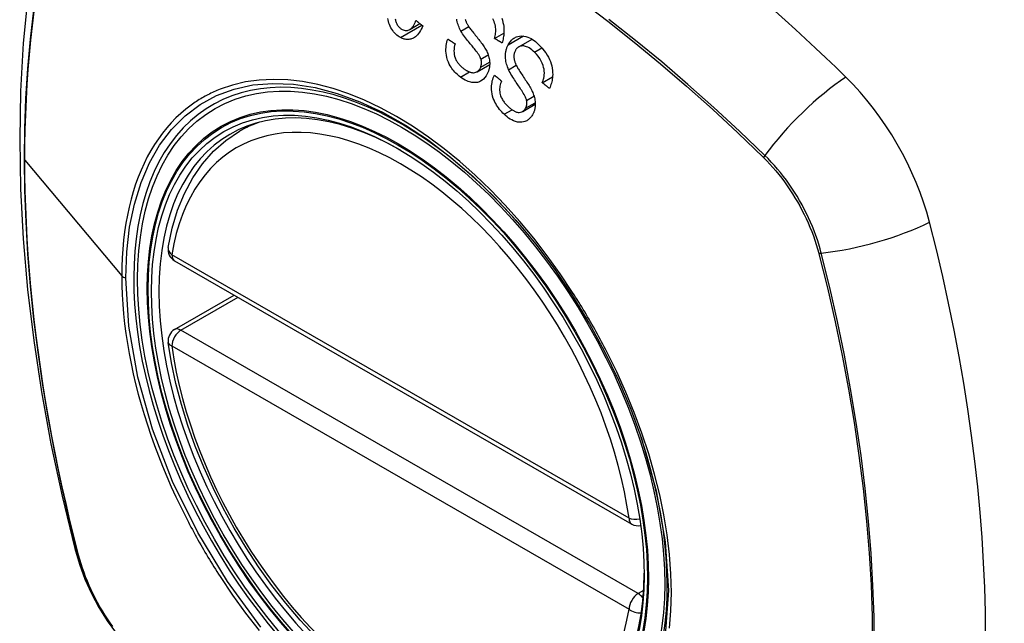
# Model space of a CAD drawing. Header units: inches. Extents: x 532.5 to 626.4, y 208.3 to 286.7.
# Tile 86 of 106: x 579.62 to 580.524, y 246.402 to 246.956. Entities that reach past the tile are written whole.
import ezdxf

# ---------------------------------------------------------------- set-up
doc = ezdxf.new("R2010")
doc.units = ezdxf.units.IN
doc.header["$MEASUREMENT"] = 0
doc.layers.add('Visible Edges(ANSI)', color=7, linetype='Continuous', lineweight=25)
doc.layers.add('Visible Tangent Edges(ANSI)', color=7, linetype='Continuous', lineweight=25)

msp = doc.modelspace()

# ---------------------------------------------------------------- linework, layer by layer
at = {"layer": 'Visible Edges(ANSI)'}
for p, q in [((579.97804, 246.94734), (579.98742, 246.95275)), ((580.05591, 246.93922), (580.0645, 246.94417)), ((580.07816, 246.93143), (580.09042, 246.93849)), ((580.03989, 246.90868), (580.05145, 246.91534)), ((580.09975, 246.89857), (580.10918, 246.904)), ((580.08175, 246.87221), (580.09329, 246.87886)), ((579.82165, 246.85397), (579.83196, 246.85991)), ((579.76208, 246.7352), (580.18182, 246.49349)), ((579.76208, 246.67199), (579.81697, 246.7036))]:
    msp.add_line(p, q, dxfattribs=at)
at = {"layer": 'Visible Edges(ANSI)', "flags": 128}
for points in [[(579.67394, 247.1789), (579.6611, 247.14079), (579.65005, 247.10156), (579.64076, 247.06127), (579.6332, 247.02), (579.62736, 246.97781), (579.62322, 246.93476), (579.62074, 246.89092), (579.61992, 246.84635), (579.62074, 246.8011), (579.62316, 246.75525), (579.62718, 246.70885), (579.63278, 246.66198), (579.63993, 246.61469), (579.64861, 246.56705), (579.6588, 246.51914), (579.67047, 246.47102)], [(579.96962, 246.93997), (579.96847, 246.94062), (579.96735, 246.94136), (579.96626, 246.9422), (579.96522, 246.94312), (579.96422, 246.94414), (579.96327, 246.94525), (579.96237, 246.94644), (579.96154, 246.9477), (579.96077, 246.94902), (579.96009, 246.9504), (579.95948, 246.95184), (579.95896, 246.95332), (579.95855, 246.95476), (579.95824, 246.95614), (579.95802, 246.95744)], [(579.9647, 246.95706), (579.96485, 246.95627), (579.96504, 246.95547), (579.96527, 246.95469), (579.96555, 246.95392), (579.96585, 246.95317), (579.9662, 246.95245), (579.96657, 246.95177), (579.96697, 246.95112), (579.96741, 246.95051), (579.96788, 246.94994), (579.96837, 246.94942), (579.96888, 246.94893), (579.96942, 246.94849), (579.96997, 246.94809), (579.97054, 246.94773), (579.97112, 246.94741)], [(579.98993, 246.95076), (579.9893, 246.94922), (579.98861, 246.94774), (579.98786, 246.94632), (579.98704, 246.94497), (579.98615, 246.94371), (579.98519, 246.94255), (579.98419, 246.94155), (579.98322, 246.94073), (579.98229, 246.94007), (579.98142, 246.93956), (579.9806, 246.93916), (579.9798, 246.93884), (579.97898, 246.93859), (579.97815, 246.9384), (579.97731, 246.93828), (579.97645, 246.93822), (579.97559, 246.93823), (579.97473, 246.93831), (579.97387, 246.93844), (579.97301, 246.93864), (579.97216, 246.9389), (579.9713, 246.93921), (579.97046, 246.93957), (579.96962, 246.93997)], [(579.97112, 246.94741), (579.97205, 246.94699), (579.97301, 246.94667), (579.97396, 246.94649), (579.97491, 246.94644), (579.97586, 246.94653), (579.97672, 246.94675), (579.97746, 246.94704), (579.97806, 246.94735), (579.97855, 246.94767), (579.97902, 246.94801), (579.97946, 246.9484), (579.97989, 246.94882), (579.98029, 246.94927), (579.98068, 246.94976), (579.98105, 246.95027), (579.98141, 246.95081), (579.98174, 246.95137), (579.98206, 246.95195), (579.98237, 246.95255), (579.98266, 246.95316), (579.98294, 246.95379), (579.9832, 246.95443), (579.98345, 246.95507), (579.98368, 246.95572)], [(579.98368, 246.95572), (579.98394, 246.95551), (579.9842, 246.95531), (579.98446, 246.9551), (579.98472, 246.95489), (579.98498, 246.95469), (579.98524, 246.95448), (579.9855, 246.95427), (579.98576, 246.95407), (579.98602, 246.95386), (579.98628, 246.95365), (579.98654, 246.95345), (579.9868, 246.95324), (579.98706, 246.95303), (579.98732, 246.95283), (579.98758, 246.95262), (579.98784, 246.95241), (579.9881, 246.95221), (579.98836, 246.952), (579.98862, 246.95179), (579.98888, 246.95159), (579.98914, 246.95138), (579.9894, 246.95118), (579.98967, 246.95097), (579.98993, 246.95076)], [(580.02506, 246.94592), (580.02445, 246.94707), (580.02387, 246.94825), (580.02333, 246.94946), (580.02284, 246.95069), (580.0224, 246.95195), (580.02201, 246.95323), (580.02168, 246.95453), (580.02142, 246.95581), (580.02124, 246.957)], [(580.029, 246.95673), (580.02916, 246.95618), (580.02933, 246.95564), (580.02952, 246.95511), (580.02973, 246.95458), (580.02995, 246.95405), (580.03019, 246.95354), (580.03044, 246.95303), (580.0307, 246.95253), (580.03098, 246.95204), (580.03126, 246.95156), (580.03154, 246.95109), (580.03183, 246.95063)], [(580.03183, 246.95063), (580.03222, 246.95003), (580.03269, 246.94936), (580.03322, 246.94862), (580.0338, 246.94784), (580.03444, 246.947), (580.03513, 246.94613), (580.03585, 246.94522), (580.0366, 246.94427), (580.03738, 246.9433), (580.03818, 246.94231), (580.03899, 246.9413), (580.0398, 246.94029), (580.04061, 246.93927), (580.04141, 246.93826), (580.0422, 246.93726), (580.04297, 246.93626), (580.04371, 246.93529), (580.04442, 246.93434), (580.04513, 246.93336), (580.04582, 246.93236), (580.04649, 246.93136), (580.04711, 246.93038), (580.04769, 246.92941), (580.04819, 246.92848)], [(580.05591, 246.93922), (580.05621, 246.9404), (580.05647, 246.94161), (580.05668, 246.94284), (580.05685, 246.94409), (580.05696, 246.94536), (580.05701, 246.94663), (580.05699, 246.94792), (580.0569, 246.94921), (580.05671, 246.95053), (580.05641, 246.95189), (580.05599, 246.95331), (580.05548, 246.9547), (580.05489, 246.95602), (580.05426, 246.95726)], [(580.06248, 246.95764), (580.06311, 246.9558), (580.06362, 246.95391), (580.06401, 246.95207), (580.06428, 246.95032), (580.06445, 246.94867), (580.06453, 246.94715), (580.06455, 246.94577), (580.06452, 246.9445), (580.06444, 246.94326), (580.06432, 246.94203), (580.06415, 246.94082), (580.06394, 246.93963), (580.06369, 246.93846), (580.06339, 246.93731), (580.06306, 246.93617), (580.06269, 246.93505)], [(580.04342, 246.92025), (580.04309, 246.92115), (580.04263, 246.92213), (580.04205, 246.92318), (580.04137, 246.92429), (580.04062, 246.92541), (580.03983, 246.92653), (580.03903, 246.92762), (580.03825, 246.92865), (580.03748, 246.92962), (580.03673, 246.93057), (580.03597, 246.93149), (580.03522, 246.9324), (580.03445, 246.93332), (580.03367, 246.93426), (580.03288, 246.93522), (580.03205, 246.93623), (580.03119, 246.9373), (580.0303, 246.93843), (580.02936, 246.93965), (580.02841, 246.94091), (580.02747, 246.94221), (580.02658, 246.94349), (580.02577, 246.94474), (580.02506, 246.94592)], [(580.06849, 246.93343), (580.069, 246.93433), (580.06954, 246.93519), (580.07013, 246.936), (580.07076, 246.93676), (580.07142, 246.93747), (580.07212, 246.93813), (580.07284, 246.93873), (580.0736, 246.93928), (580.07438, 246.93977), (580.07519, 246.94021), (580.07608, 246.94062), (580.07731, 246.94105), (580.0789, 246.9414), (580.08082, 246.94154), (580.08283, 246.94139), (580.08472, 246.941), (580.08644, 246.94045), (580.08795, 246.93981), (580.08939, 246.93909), (580.09079, 246.93826), (580.09217, 246.93732), (580.09351, 246.93629), (580.09482, 246.93518), (580.0961, 246.93399)], [(580.0246, 246.90372), (580.02354, 246.90455), (580.0225, 246.90542), (580.02148, 246.90634), (580.02048, 246.90731), (580.01952, 246.90832), (580.01859, 246.90937), (580.01769, 246.91048), (580.01683, 246.91164), (580.01601, 246.91285), (580.01521, 246.91414), (580.01439, 246.91566), (580.01357, 246.9174), (580.01281, 246.91938), (580.01216, 246.92156), (580.01171, 246.92371), (580.01144, 246.92574), (580.01131, 246.92763), (580.01129, 246.92936), (580.01137, 246.93099), (580.01153, 246.93258), (580.01177, 246.93413), (580.01209, 246.93566), (580.01249, 246.93714), (580.01296, 246.9386)], [(580.01296, 246.9386), (580.01324, 246.93842), (580.01352, 246.93824), (580.0138, 246.93806), (580.01407, 246.93787), (580.01435, 246.93769), (580.01463, 246.93751), (580.01491, 246.93733), (580.01519, 246.93715), (580.01547, 246.93697), (580.01575, 246.93679), (580.01603, 246.9366), (580.01631, 246.93642), (580.01659, 246.93624), (580.01687, 246.93606), (580.01715, 246.93588), (580.01743, 246.9357), (580.01771, 246.93552), (580.01799, 246.93534), (580.01827, 246.93516), (580.01855, 246.93497), (580.01883, 246.93479), (580.01911, 246.93461), (580.01939, 246.93443), (580.01967, 246.93425)], [(580.01967, 246.93425), (580.01927, 246.93269), (580.01895, 246.93108), (580.01874, 246.92943), (580.01866, 246.92775), (580.01871, 246.92606), (580.01892, 246.92436), (580.01926, 246.92279), (580.01965, 246.9215), (580.02004, 246.9205), (580.02039, 246.91974), (580.02076, 246.91902), (580.02115, 246.91833), (580.02158, 246.91766), (580.02203, 246.91701), (580.02249, 246.91639), (580.02298, 246.9158), (580.02348, 246.91522), (580.024, 246.91466), (580.02453, 246.91413), (580.02507, 246.91361), (580.02562, 246.91312), (580.02618, 246.91264), (580.02675, 246.91218), (580.02732, 246.91174)], [(580.06269, 246.93505), (580.06241, 246.93523), (580.06213, 246.9354), (580.06184, 246.93557), (580.06156, 246.93575), (580.06128, 246.93592), (580.06099, 246.93609), (580.06071, 246.93627), (580.06043, 246.93644), (580.06015, 246.93661), (580.05986, 246.93679), (580.05958, 246.93696), (580.0593, 246.93713), (580.05902, 246.93731), (580.05873, 246.93748), (580.05845, 246.93765), (580.05817, 246.93783), (580.05789, 246.938), (580.0576, 246.93818), (580.05732, 246.93835), (580.05704, 246.93852), (580.05676, 246.9387), (580.05647, 246.93887), (580.05619, 246.93904), (580.05591, 246.93922)], [(580.06884, 246.91051), (580.06832, 246.91174), (580.06783, 246.91298), (580.06739, 246.91425), (580.06699, 246.91553), (580.06665, 246.91683), (580.06637, 246.91814), (580.06615, 246.91947), (580.066, 246.92074), (580.06592, 246.92193), (580.0659, 246.92304), (580.06592, 246.92405), (580.06599, 246.92498), (580.06608, 246.92582), (580.06619, 246.92659), (580.06632, 246.92734), (580.06648, 246.92807), (580.06665, 246.92879), (580.06685, 246.92949), (580.06708, 246.93018), (580.06732, 246.93086), (580.06758, 246.93152), (580.06786, 246.93217), (580.06817, 246.93281), (580.06849, 246.93343)], [(580.09259, 246.92654), (580.0914, 246.92764), (580.09018, 246.92867), (580.08891, 246.9296), (580.08761, 246.93042), (580.08638, 246.93108), (580.08528, 246.93156), (580.08433, 246.9319), (580.08351, 246.93212), (580.08269, 246.93227), (580.08188, 246.93234), (580.08108, 246.93233), (580.08029, 246.93224), (580.07952, 246.93204), (580.07884, 246.93178), (580.07824, 246.93148), (580.07772, 246.93116), (580.0773, 246.93085), (580.07691, 246.93053), (580.07655, 246.93018), (580.07621, 246.9298), (580.07588, 246.9294), (580.07557, 246.92898), (580.07528, 246.92853), (580.07502, 246.92805)], [(580.0961, 246.93399), (580.09788, 246.93218), (580.09962, 246.93026), (580.10129, 246.92824), (580.10286, 246.92611), (580.10425, 246.92397), (580.1054, 246.92194), (580.10635, 246.92), (580.10716, 246.91803), (580.10785, 246.91601), (580.10842, 246.91394), (580.10884, 246.91184), (580.10911, 246.90981), (580.10925, 246.90792), (580.10928, 246.90616), (580.10922, 246.90455), (580.1091, 246.90312), (580.10893, 246.90179), (580.1087, 246.9005), (580.10843, 246.89923), (580.1081, 246.89799), (580.10772, 246.89679), (580.10729, 246.89561), (580.10682, 246.89446), (580.1063, 246.89334)], [(580.04819, 246.92848), (580.04872, 246.92743), (580.04922, 246.92635), (580.04967, 246.92525), (580.05009, 246.92413), (580.05045, 246.92299), (580.05077, 246.92183), (580.05103, 246.92066), (580.05122, 246.91955), (580.05135, 246.91851), (580.05142, 246.91756), (580.05146, 246.9167), (580.05146, 246.91592), (580.05145, 246.91523), (580.05141, 246.91457), (580.05135, 246.91392), (580.05128, 246.91327), (580.05119, 246.91264), (580.05108, 246.91201), (580.05095, 246.9114), (580.0508, 246.91079), (580.05064, 246.91018), (580.05046, 246.90959), (580.05027, 246.909), (580.05006, 246.90843)], [(580.07502, 246.92805), (580.07471, 246.92744), (580.07444, 246.9268), (580.0742, 246.92613), (580.07401, 246.92544), (580.07385, 246.92473), (580.07374, 246.924), (580.07367, 246.92326), (580.07365, 246.92255), (580.07366, 246.92189), (580.07371, 246.92125), (580.07378, 246.92066), (580.07387, 246.92009), (580.07398, 246.91956), (580.07411, 246.91902), (580.07426, 246.91849), (580.07443, 246.91796), (580.07461, 246.91743), (580.0748, 246.9169), (580.07501, 246.91638), (580.07523, 246.91587), (580.07545, 246.91537), (580.07569, 246.91487), (580.07593, 246.91438), (580.07617, 246.9139)], [(580.09975, 246.89857), (580.09999, 246.89923), (580.10023, 246.89989), (580.10045, 246.90056), (580.10066, 246.90125), (580.10085, 246.90194), (580.10102, 246.90264), (580.10118, 246.90335), (580.10131, 246.90407), (580.10143, 246.9048), (580.10152, 246.90554), (580.10158, 246.90628), (580.10162, 246.90703), (580.10163, 246.90779), (580.10161, 246.90867), (580.10151, 246.90978), (580.10131, 246.9111), (580.10096, 246.91264), (580.10043, 246.91438), (580.09967, 246.91634), (580.09867, 246.91845), (580.09739, 246.92066), (580.09592, 246.92278), (580.09431, 246.92474), (580.09259, 246.92654)], [(580.02732, 246.91174), (580.02777, 246.9114), (580.02822, 246.91108), (580.02868, 246.91076), (580.02914, 246.91045), (580.0296, 246.91015), (580.03007, 246.90986), (580.03054, 246.90959), (580.03101, 246.90933), (580.03149, 246.90908), (580.03197, 246.90884), (580.03246, 246.90862), (580.03295, 246.90842), (580.03345, 246.90825), (580.03394, 246.90809), (580.03443, 246.90796), (580.03493, 246.90785), (580.03543, 246.90777), (580.03593, 246.90773), (580.0366, 246.90772), (580.03787, 246.9079), (580.0395, 246.90848), (580.041, 246.90949), (580.04225, 246.91094), (580.04317, 246.91277)], [(580.04317, 246.91277), (580.04327, 246.91305), (580.04337, 246.91333), (580.04346, 246.91362), (580.04354, 246.91392), (580.04362, 246.91421), (580.04368, 246.91452), (580.04375, 246.91482), (580.0438, 246.91513), (580.04384, 246.91544), (580.04388, 246.91576), (580.0439, 246.91608), (580.04392, 246.9164), (580.04393, 246.91672), (580.04392, 246.91704), (580.04391, 246.91737), (580.04389, 246.91769), (580.04386, 246.91801), (580.04383, 246.91834), (580.04378, 246.91866), (580.04372, 246.91898), (580.04366, 246.9193), (580.04359, 246.91962), (580.04351, 246.91993), (580.04342, 246.92025)], [(580.07617, 246.9139), (580.07652, 246.91325), (580.07693, 246.91251), (580.07741, 246.91171), (580.07794, 246.91085), (580.07851, 246.90993), (580.07913, 246.90896), (580.07979, 246.90794), (580.08047, 246.9069), (580.08118, 246.90582), (580.08191, 246.90472), (580.08264, 246.9036), (580.08338, 246.90247), (580.08412, 246.90134), (580.08486, 246.90021), (580.08557, 246.89909), (580.08627, 246.89799), (580.08694, 246.89691), (580.08759, 246.89586), (580.08822, 246.89478), (580.08885, 246.8937), (580.08944, 246.89261), (580.09, 246.89154), (580.0905, 246.8905), (580.09094, 246.8895)], [(580.05006, 246.90843), (580.04924, 246.90655), (580.04825, 246.90482), (580.0471, 246.90327), (580.04582, 246.90192), (580.04443, 246.90079), (580.04313, 246.89997), (580.042, 246.89943), (580.04106, 246.89909), (580.0403, 246.89889), (580.03955, 246.89875), (580.03879, 246.89865), (580.03803, 246.8986), (580.03725, 246.8986), (580.03648, 246.89864), (580.0357, 246.89873), (580.03491, 246.89886), (580.034, 246.89905), (580.03293, 246.89933), (580.03172, 246.89973), (580.03036, 246.90028), (580.02889, 246.90099), (580.02743, 246.9018), (580.026, 246.90272), (580.0246, 246.90372)], [(580.06467, 246.86958), (580.06358, 246.87064), (580.06251, 246.87175), (580.06148, 246.8729), (580.06049, 246.87411), (580.05953, 246.87535), (580.05862, 246.87665), (580.05776, 246.87799), (580.05695, 246.87938), (580.05619, 246.88084), (580.05545, 246.88244), (580.05475, 246.8842), (580.05414, 246.88611), (580.05364, 246.88819), (580.05329, 246.89029), (580.05313, 246.89227), (580.0531, 246.89411), (580.05318, 246.8958), (580.05333, 246.89734), (580.05357, 246.89881), (580.05387, 246.90023), (580.05425, 246.90162), (580.0547, 246.90296), (580.05522, 246.90426), (580.0558, 246.90552)], [(580.0558, 246.90552), (580.05607, 246.9053), (580.05634, 246.90507), (580.05661, 246.90484), (580.05688, 246.90462), (580.05715, 246.90439), (580.05741, 246.90417), (580.05768, 246.90394), (580.05795, 246.90371), (580.05822, 246.90349), (580.05849, 246.90326), (580.05877, 246.90304), (580.05904, 246.90281), (580.05931, 246.90259), (580.05958, 246.90236), (580.05985, 246.90214), (580.06012, 246.90191), (580.06039, 246.90168), (580.06066, 246.90146), (580.06093, 246.90123), (580.0612, 246.90101), (580.06147, 246.90078), (580.06174, 246.90056), (580.06201, 246.90033), (580.06228, 246.90011)], [(580.08535, 246.88235), (580.08509, 246.88327), (580.08471, 246.88428), (580.08422, 246.88538), (580.08364, 246.88656), (580.08298, 246.88777), (580.08228, 246.88899), (580.08155, 246.8902), (580.08082, 246.89136), (580.08012, 246.89246), (580.07942, 246.89352), (580.07872, 246.89456), (580.07803, 246.89558), (580.07732, 246.89662), (580.07661, 246.89766), (580.07588, 246.89874), (580.07512, 246.89987), (580.07434, 246.90105), (580.07353, 246.9023), (580.07269, 246.90364), (580.07183, 246.90503), (580.07098, 246.90646), (580.07018, 246.90787), (580.06946, 246.90924), (580.06884, 246.91051)], [(580.06228, 246.90011), (580.06185, 246.89899), (580.06146, 246.89783), (580.06114, 246.89663), (580.06088, 246.8954), (580.06069, 246.89414), (580.06059, 246.89286), (580.06059, 246.89157), (580.06067, 246.89026), (580.06086, 246.88896), (580.06113, 246.88775), (580.06146, 246.88665), (580.06182, 246.88566), (580.0622, 246.88478), (580.06262, 246.88394), (580.06307, 246.88313), (580.06355, 246.88234), (580.06406, 246.88157), (580.06459, 246.88083), (580.06515, 246.88012), (580.06572, 246.87943), (580.0663, 246.87877), (580.0669, 246.87812), (580.06752, 246.8775), (580.06814, 246.87689)], [(580.1063, 246.89334), (580.10603, 246.89356), (580.10575, 246.89378), (580.10548, 246.894), (580.1052, 246.89421), (580.10493, 246.89443), (580.10466, 246.89465), (580.10439, 246.89487), (580.10411, 246.89508), (580.10384, 246.8953), (580.10357, 246.89552), (580.10329, 246.89574), (580.10302, 246.89596), (580.10275, 246.89617), (580.10247, 246.89639), (580.1022, 246.89661), (580.10193, 246.89683), (580.10166, 246.89705), (580.10138, 246.89726), (580.10111, 246.89748), (580.10084, 246.8977), (580.10056, 246.89792), (580.10029, 246.89814), (580.10002, 246.89836), (580.09975, 246.89857)], [(580.09094, 246.8895), (580.09138, 246.88839), (580.09179, 246.88726), (580.09216, 246.88612), (580.09249, 246.88496), (580.09276, 246.8838), (580.09298, 246.88262), (580.09315, 246.88144), (580.09325, 246.88034), (580.09329, 246.87932), (580.09329, 246.87839), (580.09325, 246.87755), (580.09319, 246.87679), (580.09311, 246.87612), (580.09302, 246.87548), (580.09291, 246.87486), (580.09278, 246.87425), (580.09263, 246.87364), (580.09246, 246.87305), (580.09228, 246.87247), (580.09208, 246.87191), (580.09186, 246.87135), (580.09163, 246.8708), (580.09137, 246.87026), (580.09111, 246.86974)], [(580.06814, 246.87689), (580.06863, 246.87644), (580.06912, 246.876), (580.06961, 246.87556), (580.07011, 246.87514), (580.07062, 246.87473), (580.07113, 246.87434), (580.07165, 246.87396), (580.07217, 246.87359), (580.0727, 246.87324), (580.07324, 246.87292), (580.07379, 246.87261), (580.07434, 246.87233), (580.0749, 246.87207), (580.07546, 246.87185), (580.07603, 246.87166), (580.07673, 246.87148), (580.07759, 246.87135), (580.07862, 246.87133), (580.07977, 246.87148), (580.0809, 246.87181), (580.08196, 246.87234), (580.08292, 246.87309), (580.08375, 246.87403), (580.08444, 246.87514)], [(580.08444, 246.87514), (580.08457, 246.87539), (580.0847, 246.87565), (580.08481, 246.87592), (580.08492, 246.87619), (580.08503, 246.87647), (580.08512, 246.87675), (580.08521, 246.87704), (580.08529, 246.87733), (580.08536, 246.87762), (580.08542, 246.87792), (580.08548, 246.87823), (580.08552, 246.87853), (580.08556, 246.87885), (580.08558, 246.87916), (580.0856, 246.87948), (580.08561, 246.87979), (580.08561, 246.88011), (580.0856, 246.88043), (580.08558, 246.88075), (580.08555, 246.88107), (580.08551, 246.88139), (580.08546, 246.88171), (580.08541, 246.88203), (580.08535, 246.88235)], [(580.09111, 246.86974), (580.09067, 246.86895), (580.09021, 246.86821), (580.08971, 246.8675), (580.08918, 246.86682), (580.08861, 246.86619), (580.08802, 246.86559), (580.0874, 246.86504), (580.08675, 246.86454), (580.08609, 246.86408), (580.0854, 246.86367), (580.08468, 246.8633), (580.08386, 246.86294), (580.08264, 246.86254), (580.08104, 246.86224), (580.07909, 246.86219), (580.07709, 246.86245), (580.07519, 246.86295), (580.07343, 246.86361), (580.07184, 246.86436), (580.07034, 246.86521), (580.06886, 246.86616), (580.06743, 246.86721), (580.06603, 246.86835), (580.06467, 246.86958)], [(579.75632, 246.74734), (579.75993, 246.7649), (579.76487, 246.78147), (579.77115, 246.79693), (579.77875, 246.81119), (579.78765, 246.82414), (579.79782, 246.83566), (579.80918, 246.84564), (579.82165, 246.85397)], [(580.07541, 246.77234), (580.09377, 246.75032), (580.11118, 246.72714), (580.12761, 246.70288), (580.14288, 246.67777), (580.15693, 246.65195), (580.16967, 246.62558), (580.18097, 246.59889), (580.19081, 246.57196)], [(579.89106, 246.39064), (579.87739, 246.40539), (579.86417, 246.42093), (579.85147, 246.4372), (579.83933, 246.45412), (579.8278, 246.4716), (579.81695, 246.48958), (579.80681, 246.50798), (579.79744, 246.52671), (579.78887, 246.5457), (579.78114, 246.56484), (579.77429, 246.58408), (579.76836, 246.6033), (579.76336, 246.62245), (579.75933, 246.64142), (579.75628, 246.66014)], [(579.67047, 246.47102), (579.67471, 246.45672), (579.67985, 246.44299), (579.68584, 246.42978), (579.69265, 246.41705), (579.70027, 246.40479), (579.70872, 246.39299), (579.71804, 246.38167), (579.72832, 246.37085)]]:
    msp.add_lwpolyline(points, dxfattribs=at)
at = {"layer": 'Visible Edges(ANSI)'}
for centre, start, end in [((579.76798, 246.74544), 170.73318, 240.06401), ((579.76798, 246.66175), 119.93599, 187.8207), ((580.18772, 246.50373), 240.06401, 281.2647)]:
    msp.add_arc(centre, 0.01181, start, end, dxfattribs=at)
for centre, major_axis, start_param, end_param in [((580.07528, 246.07558), (-0.64835, 1.12588), 5.16346, 5.835982), ((579.97054, 246.57853), (0.15718, -0.27294), 2.362013, 7.062765), ((580.33707, 246.79077), (0.08841, -0.15353), 1.123593, 2.021867), ((579.5881, 246.9194), (-0.64835, 1.12588), 3.592663, 4.265186)]:
    msp.add_ellipse(centre, major_axis=major_axis, ratio=0.578093, start_param=start_param, end_param=end_param, dxfattribs=at)
msp.add_ellipse((579.96706, 246.57653), major_axis=(0.15963, -0.2772), ratio=0.578093, dxfattribs=at)
at = {"layer": 'Visible Tangent Edges(ANSI)'}
for p, q in [((579.96962, 246.93997), (579.98927, 246.95129)), ((580.02506, 246.94592), (580.03221, 246.95004)), ((580.06849, 246.93343), (580.08241, 246.94145)), ((580.04342, 246.92025), (580.0501, 246.9241)), ((580.09259, 246.92654), (580.09943, 246.93048)), ((580.04317, 246.91277), (580.05142, 246.91752)), ((580.06884, 246.91051), (580.07585, 246.91455)), ((580.0246, 246.90372), (580.03285, 246.90847)), ((580.08535, 246.88235), (580.09212, 246.88625)), ((580.08444, 246.87514), (580.09326, 246.88021)), ((580.06467, 246.86958), (580.07193, 246.87376)), ((579.62468, 246.82756), (579.71363, 246.72117)), ((580.30254, 246.83019), (580.30287, 246.82986)), ((580.35361, 246.74198), (580.35373, 246.74153)), ((580.17936, 246.49892), (579.75962, 246.74063)), ((579.76798, 246.67141), (579.82042, 246.70161)), ((580.18772, 246.4297), (579.76798, 246.67141)), ((579.75962, 246.65694), (580.17936, 246.41523)), ((579.674, 246.46491), (579.67388, 246.46536)), ((580.1927, 246.43257), (580.18772, 246.4297))]:
    msp.add_line(p, q, dxfattribs=at)
at = {"layer": 'Visible Tangent Edges(ANSI)', "flags": 128}
for points in [[(580.13567, 246.97331), (580.16, 246.95491), (580.18422, 246.93578), (580.20829, 246.91596), (580.23218, 246.89546), (580.25587, 246.87431), (580.27933, 246.85255), (580.30254, 246.83019)], [(579.6326, 246.96512), (579.62951, 246.93859), (579.62711, 246.91161), (579.6254, 246.88421), (579.62438, 246.85642), (579.62405, 246.82825), (579.6244, 246.79969), (579.62543, 246.77073), (579.62715, 246.74139), (579.62956, 246.71169), (579.63265, 246.68168), (579.63643, 246.65139), (579.64089, 246.62084), (579.64601, 246.59009), (579.65181, 246.55917), (579.65825, 246.5281), (579.66535, 246.49691), (579.6731, 246.4656)], [(579.62468, 246.82756), (579.62476, 246.84164), (579.62502, 246.85563), (579.62545, 246.86952), (579.62605, 246.88331), (579.62683, 246.89701), (579.62777, 246.91061), (579.62889, 246.92409), (579.63019, 246.93747), (579.63165, 246.95073), (579.63329, 246.96386)], [(580.30412, 246.83179), (580.28081, 246.85415), (580.25724, 246.87592), (580.23344, 246.89706), (580.20945, 246.91756), (580.18529, 246.93737), (580.16098, 246.95649)], [(579.71737, 246.71959), (579.71825, 246.74328), (579.72088, 246.7659), (579.72526, 246.78717), (579.73133, 246.80688), (579.73906, 246.82493), (579.74841, 246.84125), (579.75935, 246.85572), (579.77176, 246.86821), (579.78552, 246.87857), (579.80054, 246.88675), (579.81674, 246.89271), (579.83403, 246.89645), (579.85232, 246.89792), (579.87144, 246.89711), (579.8912, 246.89402), (579.91148, 246.88869), (579.93215, 246.88113), (579.95311, 246.87138), (579.97418, 246.85951), (579.99514, 246.84568), (580.01579, 246.82999), (580.03616, 246.81243), (580.0561, 246.79314), (580.0754, 246.77232)], [(580.12755, 246.70612), (580.11613, 246.72319), (580.10421, 246.73976), (580.09184, 246.75577), (580.07898, 246.77123), (580.0657, 246.78607), (580.05206, 246.80024), (580.03814, 246.81364), (580.02399, 246.82623), (580.0097, 246.83792), (579.99527, 246.84869), (579.98067, 246.85858), (579.96598, 246.86754), (579.95127, 246.87552), (579.93663, 246.88247), (579.92211, 246.88835), (579.90774, 246.89317), (579.89358, 246.89691), (579.87965, 246.89956), (579.86601, 246.90113), (579.8527, 246.90159), (579.83977, 246.90095), (579.8273, 246.89922), (579.81533, 246.8964), (579.80388, 246.89252)], [(579.80388, 246.89252), (579.80246, 246.89195), (579.80105, 246.89136), (579.79964, 246.89075), (579.79825, 246.89013), (579.79686, 246.8895), (579.79549, 246.88884), (579.79412, 246.88817), (579.79277, 246.88748), (579.79142, 246.88678), (579.79008, 246.88606), (579.78875, 246.88532), (579.78743, 246.88457), (579.78612, 246.88379), (579.78482, 246.88301), (579.78353, 246.8822), (579.78225, 246.88138), (579.78098, 246.88054), (579.77972, 246.87969), (579.77846, 246.87882), (579.77722, 246.87793), (579.77599, 246.87703), (579.77477, 246.87611), (579.77355, 246.87517), (579.77235, 246.87422)], [(579.77235, 246.87422), (579.76774, 246.87032), (579.76329, 246.86617), (579.75901, 246.86177), (579.7549, 246.85713), (579.75097, 246.85225), (579.74722, 246.84714), (579.74365, 246.8418), (579.74028, 246.83625), (579.73711, 246.83048), (579.73413, 246.82451), (579.73134, 246.81832), (579.72875, 246.81193), (579.72636, 246.80534), (579.72417, 246.79855), (579.72218, 246.79157), (579.72039, 246.78439), (579.71881, 246.77703), (579.71744, 246.76949), (579.71627, 246.76178), (579.71532, 246.75392), (579.71458, 246.74592), (579.71405, 246.73779), (579.71374, 246.72953), (579.71363, 246.72117)], [(580.35591, 246.7421), (580.35483, 246.74616), (580.35364, 246.75023), (580.35234, 246.75431), (580.35093, 246.7584), (580.34942, 246.76248), (580.3478, 246.76655), (580.34608, 246.7706), (580.34426, 246.77463), (580.34234, 246.77864), (580.34033, 246.78261), (580.33822, 246.78655), (580.33603, 246.79044), (580.33376, 246.79428), (580.3314, 246.79807), (580.32897, 246.8018), (580.32645, 246.80546), (580.32387, 246.80905), (580.32122, 246.81257), (580.31851, 246.816), (580.31574, 246.81935), (580.31291, 246.82261), (580.31003, 246.82577), (580.3071, 246.82884), (580.30412, 246.83179)], [(579.67388, 246.46536), (579.66992, 246.48102), (579.66611, 246.49663), (579.66247, 246.51223), (579.659, 246.52778), (579.65568, 246.54331), (579.65253, 246.55881), (579.64954, 246.57427), (579.64672, 246.5897), (579.64406, 246.60508), (579.64157, 246.62042), (579.63925, 246.6357), (579.63709, 246.65093), (579.63511, 246.66609), (579.6333, 246.68119), (579.63167, 246.69622), (579.6302, 246.71117), (579.6289, 246.72604), (579.62778, 246.74083), (579.62683, 246.75553), (579.62606, 246.77014), (579.62545, 246.78465), (579.62502, 246.79906), (579.62476, 246.81336), (579.62468, 246.82756)], [(580.30287, 246.82986), (580.30577, 246.82693), (580.30862, 246.8239), (580.31142, 246.82079), (580.31418, 246.81758), (580.31688, 246.81428), (580.31952, 246.81091), (580.3221, 246.80746), (580.32462, 246.80394), (580.32707, 246.80036), (580.32944, 246.79671), (580.33175, 246.793), (580.33397, 246.78925), (580.33611, 246.78544), (580.33817, 246.7816), (580.34014, 246.77771), (580.34203, 246.7738), (580.34382, 246.76986), (580.34552, 246.7659), (580.34712, 246.76192), (580.34862, 246.75793), (580.35002, 246.75394), (580.35132, 246.74995), (580.35252, 246.74596), (580.35361, 246.74198)], [(580.35373, 246.74153), (580.3615, 246.71025), (580.36862, 246.6791), (580.37509, 246.64811), (580.38089, 246.61729), (580.38603, 246.58667), (580.3905, 246.55629), (580.39429, 246.52616), (580.3974, 246.49628), (580.39983, 246.46669), (580.40157, 246.43742), (580.40262, 246.40852), (580.40298, 246.38)], [(580.40467, 246.37964), (580.40432, 246.40823), (580.40328, 246.4372), (580.40156, 246.46653), (580.39917, 246.49619), (580.3961, 246.52614), (580.39236, 246.55635), (580.38794, 246.58681), (580.38286, 246.6175), (580.37711, 246.6484), (580.37069, 246.67948), (580.36363, 246.71072), (580.35591, 246.7421)], [(579.71363, 246.72117), (579.71374, 246.71266), (579.71406, 246.70401), (579.71459, 246.69525), (579.71534, 246.68637), (579.7163, 246.6774), (579.71746, 246.66834), (579.71884, 246.65921), (579.72041, 246.65001), (579.7222, 246.64076), (579.72418, 246.63147), (579.72637, 246.62215), (579.72877, 246.61277), (579.73136, 246.60335), (579.73416, 246.59389), (579.73716, 246.58442), (579.74034, 246.57493), (579.74372, 246.56545), (579.74729, 246.55599), (579.75103, 246.54655), (579.75495, 246.53715), (579.75905, 246.52778), (579.76332, 246.51846), (579.76775, 246.5092), (579.77235, 246.49999)], [(579.84138, 246.39887), (579.81061, 246.44078), (579.78342, 246.48564), (579.76037, 246.53253), (579.74185, 246.58054), (579.72835, 246.6284), (579.72014, 246.6751), (579.71737, 246.71959)], [(580.15908, 246.65152), (580.15788, 246.65385), (580.15667, 246.65618), (580.15544, 246.6585), (580.15421, 246.66082), (580.15297, 246.66313), (580.15172, 246.66544), (580.15045, 246.66774), (580.14918, 246.67005), (580.1479, 246.67234), (580.14661, 246.67463), (580.14531, 246.67692), (580.144, 246.6792), (580.14268, 246.68147), (580.14135, 246.68374), (580.14001, 246.68601), (580.13866, 246.68826), (580.13731, 246.69052), (580.13594, 246.69277), (580.13456, 246.69501), (580.13318, 246.69724), (580.13179, 246.69947), (580.13038, 246.7017), (580.12897, 246.70391), (580.12755, 246.70612)], [(580.21652, 246.39779), (580.21781, 246.41395), (580.21823, 246.43066), (580.2178, 246.4479), (580.21649, 246.46555), (580.21433, 246.48356), (580.21133, 246.50187), (580.20751, 246.52042), (580.20287, 246.53914), (580.19743, 246.55798), (580.19121, 246.57688), (580.18423, 246.59576), (580.17653, 246.61452), (580.16814, 246.63313), (580.15908, 246.65152)], [(580.1908, 246.57197), (580.2044, 246.52404), (580.2127, 246.47725), (580.2155, 246.43259), (580.21269, 246.39121)], [(579.77235, 246.49999), (579.77355, 246.49766), (579.77476, 246.49533), (579.77598, 246.493), (579.7772, 246.49068), (579.77844, 246.48836), (579.77969, 246.48605), (579.78095, 246.48374), (579.78222, 246.48144), (579.7835, 246.47915), (579.78479, 246.47686), (579.78609, 246.47457), (579.7874, 246.47229), (579.78872, 246.47001), (579.79005, 246.46774), (579.79139, 246.46548), (579.79274, 246.46322), (579.7941, 246.46097), (579.79547, 246.45873), (579.79685, 246.45649), (579.79824, 246.45425), (579.79963, 246.45203), (579.80104, 246.44981), (579.80245, 246.44759), (579.80388, 246.44538)], [(579.6731, 246.4656), (579.67419, 246.46155), (579.6754, 246.45748), (579.67671, 246.45341), (579.67813, 246.44933), (579.67965, 246.44526), (579.68128, 246.44119), (579.68301, 246.43714), (579.68484, 246.43311), (579.68676, 246.42911), (579.68877, 246.42514), (579.69088, 246.4212), (579.69307, 246.41731), (579.69534, 246.41347), (579.6977, 246.40968), (579.70013, 246.40595), (579.70264, 246.40228)], [(579.70551, 246.39943), (579.70299, 246.40295), (579.70054, 246.40653), (579.69817, 246.41018), (579.69586, 246.41389), (579.69364, 246.41765), (579.6915, 246.42145), (579.68944, 246.4253), (579.68747, 246.42918), (579.68558, 246.4331), (579.68379, 246.43704), (579.68209, 246.441), (579.68049, 246.44497), (579.67899, 246.44896), (579.67759, 246.45295), (579.67629, 246.45695), (579.67509, 246.46093), (579.674, 246.46491)], [(579.80388, 246.44538), (579.81535, 246.42834), (579.82735, 246.41177), (579.83982, 246.39573)]]:
    msp.add_lwpolyline(points, dxfattribs=at)
at = {"layer": 'Visible Tangent Edges(ANSI)'}
for centre, major_axis, ratio, start_param, end_param in [((579.96954, 246.57796), (-0.17285, 0.30015), 0.578093, 5.049711, 10.658253), ((580.36266, 246.83578), (-0.08267, -0.08436), 0.355706, 4.184098, 5.092458), ((579.96949, 246.57793), (-0.1503, 0.261), 0.578093, 4.099688, 6.899754), ((579.97785, 246.58274), (-0.15619, 0.27123), 0.578093, 6.170881, 6.283185), ((580.309, 246.83213), (-0.00685, -0.00707), 0.357498, 5.09062, 5.354327), ((580.38879, 246.79052), (-0.11438, -0.02945), 0.352863, 1.189822, 2.098181), ((579.76798, 246.74544), (-0.01166, 0.0019), 0.665724, 0, 0.886269), ((580.35865, 246.74614), (-0.00954, -0.00241), 0.354661, 0.927935, 1.191642), ((579.76798, 246.74544), (-0.00589, -0.01024), 0.578093, 5.495853, 6.283185), ((579.71806, 246.7224), (0.00492, 0), 0.575862, 3.590316, 4.570492), ((579.76798, 246.66175), (-0.00589, -0.01024), 0.578093, 3.925057, 5.495853), ((579.76798, 246.66175), (-0.00589, 0.01024), 0.578093, 5.499721, 6.283185), ((579.76798, 246.66175), (-0.0117, -0.00161), 0.469248, 0, 0.71371), ((579.96949, 246.57793), (0.1503, -0.261), 0.578093, 4.099688, 6.899754), ((580.18772, 246.50373), (-0.00589, -0.01024), 0.578093, 5.495853, 6.283185), ((580.18772, 246.50373), (-0.0117, -0.00161), 0.469248, 0.71371, 1.627234), ((579.78485, 246.50047), (-0.11438, -0.02945), 0.352863, 0, 0.142152), ((579.68241, 246.4685), (-0.00953, -0.00245), 0.357658, 0.142431, 0.406138), ((580.18772, 246.42004), (0.00589, 0.01024), 0.578093, 0.783464, 2.354261), ((580.18772, 246.42004), (0.00589, -0.01024), 0.578093, 1.794906, 2.358128), ((580.18772, 246.42004), (0.01166, -0.0019), 0.665724, 4.027862, 5.067773)]:
    msp.add_ellipse(centre, major_axis=major_axis, ratio=ratio, start_param=start_param, end_param=end_param, dxfattribs=at)
for centre, major_axis in [((579.97014, 246.5783), (-0.17078, 0.29656)), ((579.96716, 246.57659), (0.16238, -0.28198)), ((579.96706, 246.57653), (-0.16178, 0.28094))]:
    msp.add_ellipse(centre, major_axis=major_axis, ratio=0.578093, dxfattribs=at)

doc.saveas('drawing.dxf')
